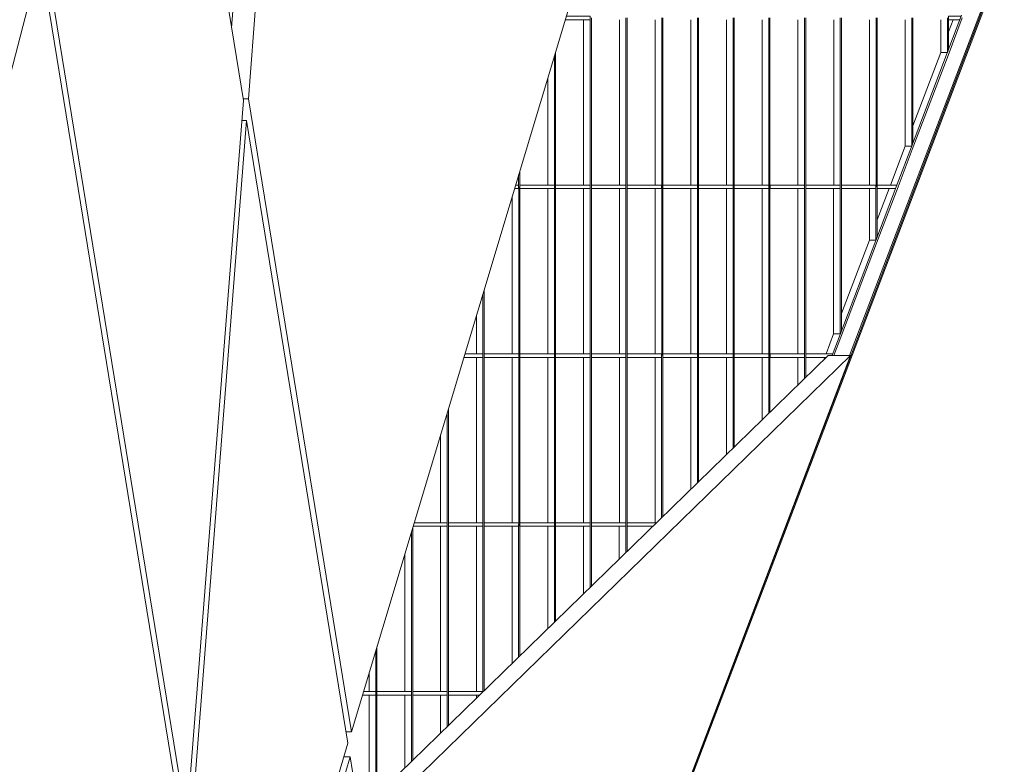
# Model space of a CAD drawing. Header units: inches. Extents: x 424 to 2043, y -237 to 445.
# Tile 200 of 256: x 583 to 597, y 159 to 169. Entities that reach past the tile are written whole.
import ezdxf

# ---------------------------------------------------------------- set-up
doc = ezdxf.new("R2010")
doc.units = ezdxf.units.IN
doc.header["$MEASUREMENT"] = 0
for name, color, linetype, lineweight in [('A-GENM', 13, 'Continuous', 9), ('A-GLAZ-CURT', 52, 'Continuous', 9), ('A-GLAZ-CWMG', 51, 'Continuous', 9)]:
    doc.layers.add(name, color=color, linetype=linetype, lineweight=lineweight)

# ---------------------------------------------------------------- blocks, each defined once
blk = doc.blocks.new('Generic Models 2 - Generic Models 2-140614-South')
at = {"layer": 'A-GENM'}
for p, q in [((-80.861, 17.683), (-86.982, 1.6)), ((-80.899, 17.628), (-87, 1.6)), ((-83.06, 12), (-80.928, 17.6))]:
    blk.add_line(p, q, dxfattribs=at)
blk = doc.blocks.new('Generic Models 3 - Generic Models 3-147078-South')
at = {"layer": 'A-GENM'}
for p, q in [((-91.676, 15.627), (-92.539, 20.932)), ((-91.844, 16.661), (-91.54, 20.535)), ((-91.223, 20.535), (-91.605, 15.651)), ((-90.141, 6.651), (-86.405, 19.084)), ((-94.51, 17.828), (-92.481, 5.361)), ((-94.556, 17.653), (-96.33, 10.848)), ((-92.505, 5.053), (-94.556, 17.653)), ((-92.481, 5.361), (-91.676, 15.627)), ((-91.605, 15.651), (-91.68, 15.651)), ((-91.605, 15.651), (-90.141, 6.651)), ((-91.63, 15.343), (-92.434, 5.077)), ((-91.63, 15.343), (-91.698, 15.343)), ((-90.189, 6.491), (-91.63, 15.343)), ((-90.029, 5.51), (-83.363, 12)), ((-83.045, 12), (-89.922, 5.305)), ((-86.928, 1.8), (-83.045, 12)), ((-83.363, 12), (-83.045, 12)), ((-90.215, 6.651), (-90.141, 6.651)), ((-90.713, 4.745), (-90.189, 6.491)), ((-90.157, 6.297), (-90.586, 4.868)), ((-90.157, 6.297), (-90.247, 6.297)), ((-90.015, 5.424), (-90.157, 6.297))]:
    blk.add_line(p, q, dxfattribs=at)
blk = doc.blocks.new('System Panel - Glazed-V2-South')
at = {"layer": 'A-GLAZ-CURT'}
blk.add_line((-89.888, 5.648), (-89.888, 7.175), dxfattribs=at)
blk = doc.blocks.new('System Panel - Glazed-V3-South')
at = {"layer": 'A-GLAZ-CURT'}
blk.add_line((-89.38, 6.142), (-89.38, 7.175), dxfattribs=at)
blk = doc.blocks.new('System Panel - Glazed-V4-South')
at = {"layer": 'A-GLAZ-CURT'}
blk.add_line((-88.872, 6.637), (-88.872, 7.175), dxfattribs=at)
blk = doc.blocks.new('System Panel - Glazed-V5-South')
at = {"layer": 'A-GLAZ-CURT'}
blk.add_line((-88.364, 7.131), (-88.364, 7.175), dxfattribs=at)
blk = doc.blocks.new('System Panel - Glazed-V6-South')
at = {"layer": 'A-GLAZ-CURT'}
blk.add_line((-89.888, 7.225), (-89.888, 7.492), dxfattribs=at)
blk = doc.blocks.new('System Panel - Glazed-V7-South')
at = {"layer": 'A-GLAZ-CURT'}
blk.add_line((-89.38, 7.225), (-89.38, 9.182), dxfattribs=at)
blk = doc.blocks.new('System Panel - Glazed-V8-South')
at = {"layer": 'A-GLAZ-CURT'}
blk.add_line((-88.872, 7.225), (-88.872, 9.575), dxfattribs=at)
blk = doc.blocks.new('System Panel - Glazed-V9-South')
at = {"layer": 'A-GLAZ-CURT'}
blk.add_line((-87.856, 7.625), (-87.856, 9.575), dxfattribs=at)
blk = doc.blocks.new('System Panel - Glazed-V10-South')
at = {"layer": 'A-GLAZ-CURT'}
blk.add_line((-87.349, 8.12), (-87.349, 9.575), dxfattribs=at)
blk = doc.blocks.new('System Panel - Glazed-V11-South')
at = {"layer": 'A-GLAZ-CURT'}
blk.add_line((-86.841, 8.614), (-86.841, 9.575), dxfattribs=at)
blk = doc.blocks.new('System Panel - Glazed-V12-South')
at = {"layer": 'A-GLAZ-CURT'}
blk.add_line((-86.333, 9.109), (-86.333, 9.575), dxfattribs=at)
blk = doc.blocks.new('System Panel - Glazed-V14-South')
at = {"layer": 'A-GLAZ-CURT'}
blk.add_line((-88.872, 9.625), (-88.872, 10.872), dxfattribs=at)
blk = doc.blocks.new('System Panel - Glazed-V15-South')
at = {"layer": 'A-GLAZ-CURT'}
blk.add_line((-85.317, 10.098), (-85.317, 11.975), dxfattribs=at)
blk = doc.blocks.new('System Panel - Glazed-V16-South')
at = {"layer": 'A-GLAZ-CURT'}
blk.add_line((-84.809, 10.592), (-84.809, 11.975), dxfattribs=at)
blk = doc.blocks.new('System Panel - Glazed-V17-South')
at = {"layer": 'A-GLAZ-CURT'}
blk.add_line((-84.302, 11.087), (-84.302, 11.975), dxfattribs=at)
blk = doc.blocks.new('System Panel - Glazed-137469-South')
at = {"layer": 'A-GLAZ-CURT'}
blk.add_line((-83.794, 11.581), (-83.794, 11.975), dxfattribs=at)
blk = doc.blocks.new('System Panel - Glazed-137470-South')
at = {"layer": 'A-GLAZ-CURT'}
blk.add_line((-83.426, 11.939), (-83.413, 11.975), dxfattribs=at)
blk = doc.blocks.new('System Panel - Glazed-V19-South')
at = {"layer": 'A-GLAZ-CURT'}
blk.add_line((-88.364, 12.025), (-88.364, 12.562), dxfattribs=at)
blk = doc.blocks.new('System Panel - Glazed-V20-South')
at = {"layer": 'A-GLAZ-CURT'}
blk.add_line((-87.856, 12.025), (-87.856, 14.252), dxfattribs=at)
blk = doc.blocks.new('System Panel - Glazed-137474-South')
at = {"layer": 'A-GLAZ-CURT'}
for p, q in [((-83.286, 12.308), (-83.286, 14.375)), ((-83.393, 12.025), (-83.286, 12.308))]:
    blk.add_line(p, q, dxfattribs=at)
blk = doc.blocks.new('System Panel - Glazed-137475-South')
at = {"layer": 'A-GLAZ-CURT'}
for p, q in [((-82.778, 13.642), (-82.778, 14.375)), ((-83.175, 12.598), (-82.778, 13.642))]:
    blk.add_line(p, q, dxfattribs=at)
blk = doc.blocks.new('System Panel - Glazed-137476-South')
at = {"layer": 'A-GLAZ-CURT'}
blk.add_line((-82.668, 13.932), (-82.499, 14.375), dxfattribs=at)
blk = doc.blocks.new('System Panel - Glazed-V22-South')
at = {"layer": 'A-GLAZ-CURT'}
blk.add_line((-87.349, 14.425), (-87.349, 15.942), dxfattribs=at)
blk = doc.blocks.new('System Panel - Glazed-137478-South')
at = {"layer": 'A-GLAZ-CURT'}
for p, q in [((-82.27, 14.976), (-82.27, 16.775)), ((-82.48, 14.425), (-82.27, 14.976))]:
    blk.add_line(p, q, dxfattribs=at)
blk = doc.blocks.new('System Panel - Glazed-137479-South')
at = {"layer": 'A-GLAZ-CURT'}
for p, q in [((-81.762, 16.31), (-81.762, 16.775)), ((-82.16, 15.266), (-81.762, 16.31))]:
    blk.add_line(p, q, dxfattribs=at)
blk = doc.blocks.new('System Panel - Glazed-137480-South')
at = {"layer": 'A-GLAZ-CURT'}
blk.add_line((-81.652, 16.601), (-81.585, 16.775), dxfattribs=at)
blk = doc.blocks.new('Rectangular Mullion - 50 x 150mm-137336-South')
at = {"layer": 'A-GLAZ-CWMG'}
blk.add_line((-83.295, 12.038), (-83.309, 12), dxfattribs=at)
blk = doc.blocks.new('Rectangular Mullion - 50 x 150mm-137337-South')
at = {"layer": 'A-GLAZ-CWMG'}
for p, q in [((-82.687, 13.635), (-83.195, 12.301)), ((-83.184, 12.263), (-82.676, 13.597))]:
    blk.add_line(p, q, dxfattribs=at)
blk = doc.blocks.new('Rectangular Mullion - 50 x 150mm-137338-South')
at = {"layer": 'A-GLAZ-CWMG'}
for p, q in [((-82.381, 14.438), (-82.687, 13.635)), ((-82.676, 13.597), (-82.37, 14.4))]:
    blk.add_line(p, q, dxfattribs=at)
blk = doc.blocks.new('Rectangular Mullion - 50 x 150mm-137339-South')
at = {"layer": 'A-GLAZ-CWMG'}
for p, q in [((-81.671, 16.303), (-82.179, 14.969)), ((-82.168, 14.932), (-81.66, 16.266))]:
    blk.add_line(p, q, dxfattribs=at)
blk = doc.blocks.new('Rectangular Mullion - 50 x 150mm-137340-South')
at = {"layer": 'A-GLAZ-CWMG'}
for p, q in [((-81.468, 16.838), (-81.671, 16.303)), ((-81.66, 16.266), (-81.457, 16.8))]:
    blk.add_line(p, q, dxfattribs=at)
blk = doc.blocks.new('Rectangular Mullion - 50 x 150mm-137345-South')
at = {"layer": 'A-GLAZ-CWMG'}
for p, q in [((-83.195, 12.301), (-83.295, 12.038)), ((-83.284, 12), (-83.184, 12.263))]:
    blk.add_line(p, q, dxfattribs=at)
blk = doc.blocks.new('Rectangular Mullion - 50 x 150mm-137346-South')
at = {"layer": 'A-GLAZ-CWMG'}
for p, q in [((-82.179, 14.969), (-82.381, 14.438)), ((-82.37, 14.4), (-82.168, 14.932))]:
    blk.add_line(p, q, dxfattribs=at)
blk = doc.blocks.new('Rectangular Mullion - 50 x 150mm-137349-South')
at = {"layer": 'A-GLAZ-CWMG'}
for p, q in [((-89.983, 7.175), (-89.794, 7.175)), ((-89.794, 7.225), (-89.968, 7.225)), ((-89.794, 7.225), (-89.794, 7.175))]:
    blk.add_line(p, q, dxfattribs=at)
blk = doc.blocks.new('Rectangular Mullion - 50 x 150mm-V28-South')
at = {"layer": 'A-GLAZ-CWMG'}
for p, q in [((-89.777, 7.175), (-89.777, 7.225)), ((-89.286, 7.225), (-89.777, 7.225)), ((-89.777, 7.175), (-89.286, 7.175)), ((-89.286, 7.225), (-89.286, 7.175))]:
    blk.add_line(p, q, dxfattribs=at)
blk = doc.blocks.new('Rectangular Mullion - 50 x 150mm-V29-South')
at = {"layer": 'A-GLAZ-CWMG'}
for p, q in [((-88.762, 7.175), (-88.762, 7.225)), ((-88.27, 7.225), (-88.762, 7.225)), ((-88.762, 7.175), (-88.319, 7.175)), ((-88.27, 7.225), (-88.27, 7.222))]:
    blk.add_line(p, q, dxfattribs=at)
blk = doc.blocks.new('Rectangular Mullion - 50 x 150mm-V32-South')
at = {"layer": 'A-GLAZ-CWMG'}
for p, q in [((-89.262, 9.575), (-88.778, 9.575)), ((-88.778, 9.625), (-89.247, 9.625)), ((-88.778, 9.625), (-88.778, 9.575))]:
    blk.add_line(p, q, dxfattribs=at)
blk = doc.blocks.new('Rectangular Mullion - 50 x 150mm-V33-South')
at = {"layer": 'A-GLAZ-CWMG'}
for p, q in [((-86.222, 9.575), (-86.222, 9.625)), ((-85.803, 9.625), (-86.222, 9.625)), ((-86.222, 9.575), (-85.854, 9.575))]:
    blk.add_line(p, q, dxfattribs=at)
blk = doc.blocks.new('Rectangular Mullion - 50 x 150mm-V36-South')
at = {"layer": 'A-GLAZ-CWMG'}
for p, q in [((-88.541, 11.975), (-88.27, 11.975)), ((-88.27, 12.025), (-88.526, 12.025)), ((-88.27, 12.025), (-88.27, 11.975))]:
    blk.add_line(p, q, dxfattribs=at)
blk = doc.blocks.new('Rectangular Mullion - 50 x 150mm-137357-South')
at = {"layer": 'A-GLAZ-CWMG'}
for p, q in [((-83.683, 11.975), (-83.683, 12.025)), ((-83.3, 12.025), (-83.683, 12.025)), ((-83.683, 11.975), (-83.389, 11.975)), ((-83.309, 12), (-83.3, 12.025))]:
    blk.add_line(p, q, dxfattribs=at)
blk = doc.blocks.new('Rectangular Mullion - 50 x 150mm-V39-South')
at = {"layer": 'A-GLAZ-CWMG'}
for p, q in [((-87.763, 14.425), (-87.805, 14.425)), ((-87.763, 14.425), (-87.763, 14.375)), ((-87.82, 14.375), (-87.763, 14.375))]:
    blk.add_line(p, q, dxfattribs=at)
blk = doc.blocks.new('Rectangular Mullion - 50 x 150mm-137359-South')
at = {"layer": 'A-GLAZ-CWMG'}
for p, q in [((-82.668, 14.375), (-82.668, 14.425)), ((-82.386, 14.425), (-82.668, 14.425)), ((-82.405, 14.375), (-82.386, 14.425)), ((-82.668, 14.375), (-82.405, 14.375))]:
    blk.add_line(p, q, dxfattribs=at)
blk = doc.blocks.new('Rectangular Mullion - 50 x 150mm-V41-South')
at = {"layer": 'A-GLAZ-CWMG'}
for p, q in [((-86.747, 16.825), (-87.083, 16.825)), ((-86.747, 16.825), (-86.747, 16.775)), ((-87.098, 16.775), (-86.747, 16.775))]:
    blk.add_line(p, q, dxfattribs=at)
blk = doc.blocks.new('Rectangular Mullion - 50 x 150mm-137360-South')
at = {"layer": 'A-GLAZ-CWMG'}
for p, q in [((-81.652, 16.775), (-81.652, 16.825)), ((-81.473, 16.825), (-81.652, 16.825)), ((-81.492, 16.775), (-81.473, 16.825)), ((-81.652, 16.775), (-81.492, 16.775))]:
    blk.add_line(p, q, dxfattribs=at)
blk = doc.blocks.new('Rectangular Mullion - 50 x 150mm-137386-South')
at = {"layer": 'A-GLAZ-CWMG'}
for p, q in [((-83.7, 12), (-83.7, 11.672)), ((-83.683, 11.689), (-83.683, 12))]:
    blk.add_line(p, q, dxfattribs=at)
blk = doc.blocks.new('Rectangular Mullion - 50 x 150mm-137387-South')
at = {"layer": 'A-GLAZ-CWMG'}
for p, q in [((-83.192, 14.4), (-83.192, 12.308)), ((-83.175, 12.352), (-83.175, 14.4)), ((-83.192, 12.308), (-83.175, 12.352)), ((-83.286, 12.308), (-83.192, 12.308))]:
    blk.add_line(p, q, dxfattribs=at)
blk = doc.blocks.new('Rectangular Mullion - 50 x 150mm-137388-South')
at = {"layer": 'A-GLAZ-CWMG'}
for p, q in [((-82.684, 14.4), (-82.684, 13.642)), ((-82.668, 13.686), (-82.668, 14.4)), ((-82.778, 13.642), (-82.684, 13.642)), ((-82.684, 13.642), (-82.668, 13.686))]:
    blk.add_line(p, q, dxfattribs=at)
blk = doc.blocks.new('Rectangular Mullion - 50 x 150mm-137389-South')
at = {"layer": 'A-GLAZ-CWMG'}
for p, q in [((-82.176, 16.8), (-82.176, 14.976)), ((-82.16, 15.02), (-82.16, 16.8)), ((-82.27, 14.976), (-82.176, 14.976)), ((-82.176, 14.976), (-82.16, 15.02))]:
    blk.add_line(p, q, dxfattribs=at)
blk = doc.blocks.new('Rectangular Mullion - 50 x 150mm-137390-South')
at = {"layer": 'A-GLAZ-CWMG'}
for p, q in [((-81.669, 16.8), (-81.669, 16.31)), ((-81.652, 16.354), (-81.652, 16.8)), ((-81.762, 16.31), (-81.669, 16.31)), ((-81.669, 16.31), (-81.652, 16.354))]:
    blk.add_line(p, q, dxfattribs=at)
blk = doc.blocks.new('Rectangular Mullion - 50 x 150mm-V51-South')
at = {"layer": 'A-GLAZ-CWMG'}
for p, q in [((-89.794, 7.2), (-89.794, 5.739)), ((-89.777, 5.755), (-89.777, 7.2))]:
    blk.add_line(p, q, dxfattribs=at)
blk = doc.blocks.new('Rectangular Mullion - 50 x 150mm-V52-South')
at = {"layer": 'A-GLAZ-CWMG'}
for p, q in [((-89.286, 7.2), (-89.286, 6.233)), ((-89.269, 6.25), (-89.269, 7.2))]:
    blk.add_line(p, q, dxfattribs=at)
blk = doc.blocks.new('Rectangular Mullion - 50 x 150mm-V53-South')
at = {"layer": 'A-GLAZ-CWMG'}
for p, q in [((-88.778, 7.2), (-88.778, 6.728)), ((-88.762, 6.744), (-88.762, 7.2))]:
    blk.add_line(p, q, dxfattribs=at)
blk = doc.blocks.new('Rectangular Mullion - 50 x 150mm-V54-South')
at = {"layer": 'A-GLAZ-CWMG'}
for p, q in [((-89.777, 7.2), (-89.777, 7.86)), ((-89.794, 7.804), (-89.794, 7.2))]:
    blk.add_line(p, q, dxfattribs=at)
blk = doc.blocks.new('Rectangular Mullion - 50 x 150mm-V55-South')
at = {"layer": 'A-GLAZ-CWMG'}
for p, q in [((-89.269, 7.2), (-89.269, 9.55)), ((-89.286, 9.494), (-89.286, 7.2))]:
    blk.add_line(p, q, dxfattribs=at)
blk = doc.blocks.new('Rectangular Mullion - 50 x 150mm-V56-South')
at = {"layer": 'A-GLAZ-CWMG'}
for p, q in [((-88.778, 9.6), (-88.778, 7.2)), ((-88.762, 7.2), (-88.762, 9.6))]:
    blk.add_line(p, q, dxfattribs=at)
blk = doc.blocks.new('Rectangular Mullion - 50 x 150mm-V57-South')
at = {"layer": 'A-GLAZ-CWMG'}
for p, q in [((-88.27, 9.6), (-88.27, 7.222)), ((-88.254, 7.239), (-88.254, 9.6))]:
    blk.add_line(p, q, dxfattribs=at)
blk = doc.blocks.new('Rectangular Mullion - 50 x 150mm-V58-South')
at = {"layer": 'A-GLAZ-CWMG'}
for p, q in [((-87.763, 9.6), (-87.763, 7.717)), ((-87.746, 7.733), (-87.746, 9.6))]:
    blk.add_line(p, q, dxfattribs=at)
blk = doc.blocks.new('Rectangular Mullion - 50 x 150mm-V59-South')
at = {"layer": 'A-GLAZ-CWMG'}
for p, q in [((-87.255, 9.6), (-87.255, 8.211)), ((-87.238, 8.227), (-87.238, 9.6))]:
    blk.add_line(p, q, dxfattribs=at)
blk = doc.blocks.new('Rectangular Mullion - 50 x 150mm-V60-South')
at = {"layer": 'A-GLAZ-CWMG'}
for p, q in [((-86.747, 9.6), (-86.747, 8.706)), ((-86.73, 8.722), (-86.73, 9.6))]:
    blk.add_line(p, q, dxfattribs=at)
blk = doc.blocks.new('Rectangular Mullion - 50 x 150mm-V61-South')
at = {"layer": 'A-GLAZ-CWMG'}
for p, q in [((-86.239, 9.6), (-86.239, 9.2)), ((-86.222, 9.216), (-86.222, 9.6))]:
    blk.add_line(p, q, dxfattribs=at)
blk = doc.blocks.new('Rectangular Mullion - 50 x 150mm-V64-South')
at = {"layer": 'A-GLAZ-CWMG'}
for p, q in [((-88.762, 9.6), (-88.762, 11.24)), ((-88.778, 11.184), (-88.778, 9.6))]:
    blk.add_line(p, q, dxfattribs=at)
blk = doc.blocks.new('Rectangular Mullion - 50 x 150mm-V65-South')
at = {"layer": 'A-GLAZ-CWMG'}
for p, q in [((-85.731, 12), (-85.731, 9.695)), ((-85.715, 9.711), (-85.715, 12))]:
    blk.add_line(p, q, dxfattribs=at)
blk = doc.blocks.new('Rectangular Mullion - 50 x 150mm-V66-South')
at = {"layer": 'A-GLAZ-CWMG'}
for p, q in [((-85.223, 12), (-85.223, 10.189)), ((-85.207, 10.205), (-85.207, 12))]:
    blk.add_line(p, q, dxfattribs=at)
blk = doc.blocks.new('Rectangular Mullion - 50 x 150mm-V67-South')
at = {"layer": 'A-GLAZ-CWMG'}
for p, q in [((-84.716, 12), (-84.716, 10.683)), ((-84.699, 10.7), (-84.699, 12))]:
    blk.add_line(p, q, dxfattribs=at)
blk = doc.blocks.new('Rectangular Mullion - 50 x 150mm-137392-South')
at = {"layer": 'A-GLAZ-CWMG'}
for p, q in [((-84.208, 12), (-84.208, 11.178)), ((-84.191, 11.194), (-84.191, 12))]:
    blk.add_line(p, q, dxfattribs=at)
blk = doc.blocks.new('Rectangular Mullion - 50 x 150mm-V69-South')
at = {"layer": 'A-GLAZ-CWMG'}
for p, q in [((-88.254, 12), (-88.254, 12.93)), ((-88.27, 12.874), (-88.27, 12))]:
    blk.add_line(p, q, dxfattribs=at)
blk = doc.blocks.new('Rectangular Mullion - 50 x 150mm-V72-South')
at = {"layer": 'A-GLAZ-CWMG'}
for p, q in [((-87.763, 14.564), (-87.763, 14.4)), ((-87.746, 14.4), (-87.746, 14.62))]:
    blk.add_line(p, q, dxfattribs=at)
blk = doc.blocks.new('Rectangular Mullion - 50 x 150mm-V73-South')
at = {"layer": 'A-GLAZ-CWMG'}
for p, q in [((-87.255, 16.255), (-87.255, 14.4)), ((-87.238, 14.4), (-87.238, 16.31))]:
    blk.add_line(p, q, dxfattribs=at)

msp = doc.modelspace()

# ---------------------------------------------------------------- block references
at = {"layer": 'A-GENM'}
for name in ['Generic Models 2 - Generic Models 2-140614-South', 'Generic Models 3 - Generic Models 3-147078-South']:
    msp.add_blockref(name, (677.681, 152.6), dxfattribs=at)
at = {"layer": 'A-GLAZ-CURT'}
for name, p in [('System Panel - Glazed-V8-South', (679.713, 159.8)), ('System Panel - Glazed-V8-South', (680.221, 159.8)), ('System Panel - Glazed-V8-South', (680.729, 159.8)), ('System Panel - Glazed-V8-South', (681.236, 159.8)), ('System Panel - Glazed-V8-South', (681.744, 159.8)), ('System Panel - Glazed-V8-South', (682.252, 159.8)), ('System Panel - Glazed-V8-South', (682.76, 159.8)), ('System Panel - Glazed-V8-South', (683.268, 159.8)), ('System Panel - Glazed-V8-South', (683.776, 159.8)), ('System Panel - Glazed-137478-South', (677.681, 152.6)), ('System Panel - Glazed-137479-South', (677.681, 152.6)), ('System Panel - Glazed-137480-South', (677.681, 152.6)), ('System Panel - Glazed-V22-South', (677.681, 152.6)), ('System Panel - Glazed-V8-South', (679.205, 157.4)), ('System Panel - Glazed-V8-South', (679.713, 157.4)), ('System Panel - Glazed-V8-South', (680.221, 157.4)), ('System Panel - Glazed-V8-South', (680.729, 157.4)), ('System Panel - Glazed-V8-South', (681.236, 157.4)), ('System Panel - Glazed-V8-South', (681.744, 157.4)), ('System Panel - Glazed-V8-South', (682.252, 157.4)), ('System Panel - Glazed-V8-South', (682.76, 157.4)), ('System Panel - Glazed-137474-South', (677.681, 152.6)), ('System Panel - Glazed-137475-South', (677.681, 152.6)), ('System Panel - Glazed-137476-South', (677.681, 152.6)), ('System Panel - Glazed-V20-South', (677.681, 152.6)), ('System Panel - Glazed-V19-South', (677.681, 152.6)), ('System Panel - Glazed-V8-South', (678.189, 155)), ('System Panel - Glazed-V8-South', (678.697, 155)), ('System Panel - Glazed-V8-South', (679.205, 155)), ('System Panel - Glazed-V8-South', (679.713, 155)), ('System Panel - Glazed-V8-South', (680.221, 155)), ('System Panel - Glazed-V8-South', (680.729, 155)), ('System Panel - Glazed-V15-South', (677.681, 152.6)), ('System Panel - Glazed-V16-South', (677.681, 152.6)), ('System Panel - Glazed-V17-South', (677.681, 152.6)), ('System Panel - Glazed-137469-South', (677.681, 152.6)), ('System Panel - Glazed-137470-South', (677.681, 152.6)), ('System Panel - Glazed-V14-South', (677.681, 152.6)), ('System Panel - Glazed-V8-South', (677.681, 152.6)), ('System Panel - Glazed-V8-South', (678.189, 152.6)), ('System Panel - Glazed-V9-South', (677.681, 152.6)), ('System Panel - Glazed-V10-South', (677.681, 152.6)), ('System Panel - Glazed-V11-South', (677.681, 152.6)), ('System Panel - Glazed-V12-South', (677.681, 152.6)), ('System Panel - Glazed-V7-South', (677.681, 152.6)), ('System Panel - Glazed-V6-South', (677.681, 152.6)), ('System Panel - Glazed-V2-South', (677.681, 152.6)), ('System Panel - Glazed-V3-South', (677.681, 152.6)), ('System Panel - Glazed-V4-South', (677.681, 152.6)), ('System Panel - Glazed-V5-South', (677.681, 152.6))]:
    msp.add_blockref(name, p, dxfattribs=at)
at = {"layer": 'A-GLAZ-CWMG'}
for name, p in [('Rectangular Mullion - 50 x 150mm-V41-South', (677.681, 152.6)), ('Rectangular Mullion - 50 x 150mm-V56-South', (679.713, 159.8)), ('Rectangular Mullion - 50 x 150mm-V56-South', (680.221, 159.8)), ('Rectangular Mullion - 50 x 150mm-V56-South', (680.729, 159.8)), ('Rectangular Mullion - 50 x 150mm-V56-South', (681.236, 159.8)), ('Rectangular Mullion - 50 x 150mm-V56-South', (681.744, 159.8)), ('Rectangular Mullion - 50 x 150mm-V56-South', (682.252, 159.8)), ('Rectangular Mullion - 50 x 150mm-V56-South', (682.76, 159.8)), ('Rectangular Mullion - 50 x 150mm-V56-South', (683.268, 159.8)), ('Rectangular Mullion - 50 x 150mm-V56-South', (683.776, 159.8)), ('Rectangular Mullion - 50 x 150mm-137389-South', (677.681, 152.6)), ('Rectangular Mullion - 50 x 150mm-137390-South', (677.681, 152.6)), ('Rectangular Mullion - 50 x 150mm-137340-South', (677.681, 152.6)), ('Rectangular Mullion - 50 x 150mm-137360-South', (677.681, 152.6)), ('Rectangular Mullion - 50 x 150mm-V73-South', (677.681, 152.6)), ('Rectangular Mullion - 50 x 150mm-137339-South', (677.681, 152.6)), ('Rectangular Mullion - 50 x 150mm-137346-South', (677.681, 152.6)), ('Rectangular Mullion - 50 x 150mm-V72-South', (677.681, 152.6)), ('Rectangular Mullion - 50 x 150mm-V39-South', (677.681, 152.6)), ('Rectangular Mullion - 50 x 150mm-V56-South', (678.697, 157.4)), ('Rectangular Mullion - 50 x 150mm-V28-South', (679.713, 159.8)), ('Rectangular Mullion - 50 x 150mm-V56-South', (679.205, 157.4)), ('Rectangular Mullion - 50 x 150mm-V28-South', (680.221, 159.8)), ('Rectangular Mullion - 50 x 150mm-V56-South', (679.713, 157.4)), ('Rectangular Mullion - 50 x 150mm-V28-South', (680.729, 159.8)), ('Rectangular Mullion - 50 x 150mm-V56-South', (680.221, 157.4)), ('Rectangular Mullion - 50 x 150mm-V28-South', (681.236, 159.8)), ('Rectangular Mullion - 50 x 150mm-V56-South', (680.729, 157.4)), ('Rectangular Mullion - 50 x 150mm-V28-South', (681.744, 159.8)), ('Rectangular Mullion - 50 x 150mm-V56-South', (681.236, 157.4)), ('Rectangular Mullion - 50 x 150mm-V28-South', (682.252, 159.8)), ('Rectangular Mullion - 50 x 150mm-V56-South', (681.744, 157.4)), ('Rectangular Mullion - 50 x 150mm-V28-South', (682.76, 159.8)), ('Rectangular Mullion - 50 x 150mm-V56-South', (682.252, 157.4)), ('Rectangular Mullion - 50 x 150mm-V28-South', (683.268, 159.8)), ('Rectangular Mullion - 50 x 150mm-V56-South', (682.76, 157.4)), ('Rectangular Mullion - 50 x 150mm-V28-South', (683.776, 159.8)), ('Rectangular Mullion - 50 x 150mm-137387-South', (677.681, 152.6)), ('Rectangular Mullion - 50 x 150mm-V28-South', (684.283, 159.8)), ('Rectangular Mullion - 50 x 150mm-137388-South', (677.681, 152.6)), ('Rectangular Mullion - 50 x 150mm-137338-South', (677.681, 152.6)), ('Rectangular Mullion - 50 x 150mm-137359-South', (677.681, 152.6)), ('Rectangular Mullion - 50 x 150mm-137337-South', (677.681, 152.6)), ('Rectangular Mullion - 50 x 150mm-V69-South', (677.681, 152.6)), ('Rectangular Mullion - 50 x 150mm-137345-South', (677.681, 152.6)), ('Rectangular Mullion - 50 x 150mm-V36-South', (677.681, 152.6)), ('Rectangular Mullion - 50 x 150mm-V56-South', (678.189, 155)), ('Rectangular Mullion - 50 x 150mm-V28-South', (679.205, 157.4)), ('Rectangular Mullion - 50 x 150mm-V56-South', (678.697, 155)), ('Rectangular Mullion - 50 x 150mm-V28-South', (679.713, 157.4)), ('Rectangular Mullion - 50 x 150mm-V56-South', (679.205, 155)), ('Rectangular Mullion - 50 x 150mm-V28-South', (680.221, 157.4)), ('Rectangular Mullion - 50 x 150mm-V56-South', (679.713, 155)), ('Rectangular Mullion - 50 x 150mm-V28-South', (680.729, 157.4)), ('Rectangular Mullion - 50 x 150mm-V56-South', (680.221, 155)), ('Rectangular Mullion - 50 x 150mm-V28-South', (681.236, 157.4)), ('Rectangular Mullion - 50 x 150mm-V65-South', (677.681, 152.6)), ('Rectangular Mullion - 50 x 150mm-V28-South', (681.744, 157.4)), ('Rectangular Mullion - 50 x 150mm-V66-South', (677.681, 152.6)), ('Rectangular Mullion - 50 x 150mm-V28-South', (682.252, 157.4)), ('Rectangular Mullion - 50 x 150mm-V67-South', (677.681, 152.6)), ('Rectangular Mullion - 50 x 150mm-V28-South', (682.76, 157.4)), ('Rectangular Mullion - 50 x 150mm-137392-South', (677.681, 152.6)), ('Rectangular Mullion - 50 x 150mm-V28-South', (683.268, 157.4)), ('Rectangular Mullion - 50 x 150mm-137386-South', (677.681, 152.6)), ('Rectangular Mullion - 50 x 150mm-137357-South', (677.681, 152.6)), ('Rectangular Mullion - 50 x 150mm-137336-South', (677.681, 152.6)), ('Rectangular Mullion - 50 x 150mm-V64-South', (677.681, 152.6)), ('Rectangular Mullion - 50 x 150mm-V32-South', (677.681, 152.6)), ('Rectangular Mullion - 50 x 150mm-V28-South', (678.697, 155)), ('Rectangular Mullion - 50 x 150mm-V28-South', (679.205, 155)), ('Rectangular Mullion - 50 x 150mm-V28-South', (679.713, 155)), ('Rectangular Mullion - 50 x 150mm-V28-South', (680.221, 155)), ('Rectangular Mullion - 50 x 150mm-V28-South', (680.729, 155)), ('Rectangular Mullion - 50 x 150mm-V33-South', (677.681, 152.6)), ('Rectangular Mullion - 50 x 150mm-V55-South', (677.681, 152.6)), ('Rectangular Mullion - 50 x 150mm-V56-South', (677.681, 152.6)), ('Rectangular Mullion - 50 x 150mm-V57-South', (677.681, 152.6)), ('Rectangular Mullion - 50 x 150mm-V58-South', (677.681, 152.6)), ('Rectangular Mullion - 50 x 150mm-V59-South', (677.681, 152.6)), ('Rectangular Mullion - 50 x 150mm-V60-South', (677.681, 152.6)), ('Rectangular Mullion - 50 x 150mm-V61-South', (677.681, 152.6)), ('Rectangular Mullion - 50 x 150mm-V54-South', (677.681, 152.6)), ('Rectangular Mullion - 50 x 150mm-137349-South', (677.681, 152.6)), ('Rectangular Mullion - 50 x 150mm-V28-South', (677.681, 152.6)), ('Rectangular Mullion - 50 x 150mm-V28-South', (678.189, 152.6)), ('Rectangular Mullion - 50 x 150mm-V29-South', (677.681, 152.6)), ('Rectangular Mullion - 50 x 150mm-V51-South', (677.681, 152.6)), ('Rectangular Mullion - 50 x 150mm-V52-South', (677.681, 152.6)), ('Rectangular Mullion - 50 x 150mm-V53-South', (677.681, 152.6))]:
    msp.add_blockref(name, p, dxfattribs=at)

doc.saveas('drawing.dxf')
